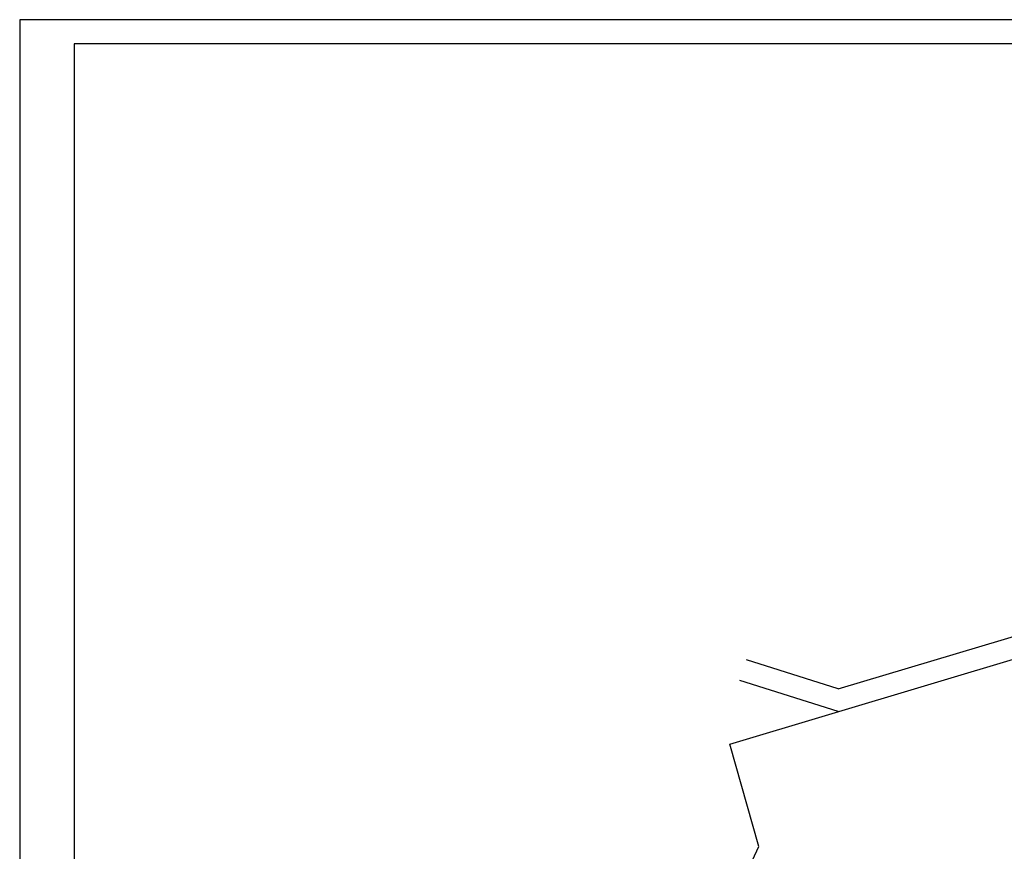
# Model space of a CAD drawing. Header units: millimetres. Extents: x 593 to 1794, y -180 to 570.
# Tile 15 of 71: x 593 to 1003, y 224 to 570. Entities that reach past the tile are written whole.
import ezdxf

# ---------------------------------------------------------------- set-up
doc = ezdxf.new("R2010")
doc.units = ezdxf.units.MM
doc.header["$MEASUREMENT"] = 0
doc.layers.add('Layout - Marco Polo', color=252, linetype='Continuous', lineweight=25)
doc.layers.add('Projeção - Marco Polo', color=50, linetype='Continuous', lineweight=25)

msp = doc.modelspace()

# ---------------------------------------------------------------- linework, layer by layer
at = {"layer": 'Layout - Marco Polo'}
for p, q in [((888.64, 268.7), (1337.02, 402.77)), ((933.8, 291.59), (1138.55, 352.82)), ((933.8, 291.59), (895.55, 303.75)), ((933.72, 282.18), (892.83, 295.17)), ((900.76, 226.05), (888.64, 268.7)), ((885.86, 194.52), (900.76, 226.05))]:
    msp.add_line(p, q, dxfattribs=at)
at = {"layer": 'Projeção - Marco Polo'}
for p, q in [((593.3, 569.87), (593.3, -180.13)), ((1794.19, 569.87), (593.3, 569.87)), ((615.98, 559.87), (615.98, -170.13)), ((1784.19, 559.87), (615.98, 559.87))]:
    msp.add_line(p, q, dxfattribs=at)

doc.saveas('drawing.dxf')
